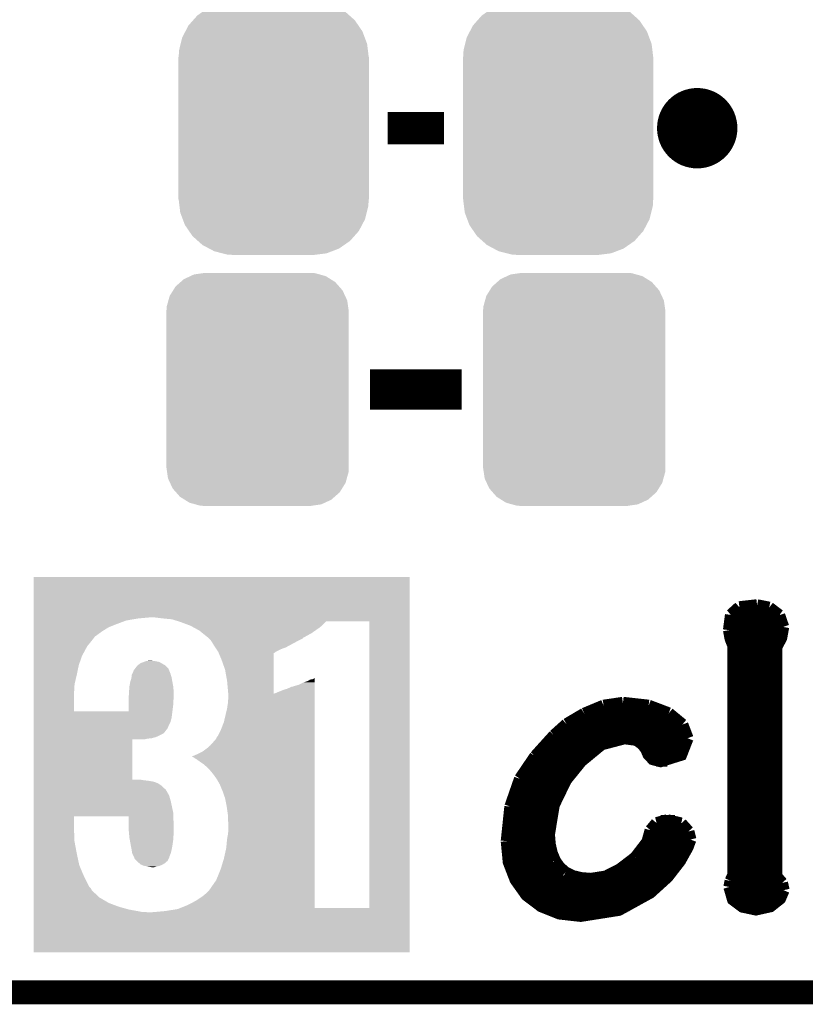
# Model space of a CAD drawing. Extents: x -1.3 to 24.2, y -3.9 to 39.2.
# Tile 8 of 33: x 11.2 to 16.2, y -3.9 to 2.3. Entities that reach past the tile are written whole.
import ezdxf

# ---------------------------------------------------------------- set-up
doc = ezdxf.new("R2010")
doc.units = 0
doc.layers.get('0').update_dxf_attribs({"linetype": 'CONTINUOUS'})
for name, color, linetype in [('THERMO_31_CLICK_V100_GKO', 5, 'CONTINUOUS'), ('THERMO_31_CLICK_V100_GTO', 14, 'CONTINUOUS'), ('THERMO_31_CLICK_V100_GTS', 12, 'CONTINUOUS')]:
    doc.layers.add(name, color=color, linetype=linetype)

# ---------------------------------------------------------------- blocks, each defined once
blk = doc.blocks.new('CUSTOM_59')
for points in [[(-0.44566, 0.738152), (-0.412794, 0.76087), (0.45012, 0.738152), (0.407388, 0.76087)], [(-0.412794, 0.76087), (-0.368484, 0.777768), (0.407388, 0.76087), (0.3756, 0.777768)], [(-0.368484, 0.777768), (-0.333938, 0.790942), (0.3756, 0.777768), (0.32361, 0.790942)], [(-0.333938, 0.790942), (-0.273256, 0.798498), (0.32361, 0.790942), (0.29379, 0.798498)], [(-0.273256, 0.798498), (-0.25019, 0.80137), (0.29379, 0.798498), (0.25019, 0.80137)], [(-0.50967, 0.681926), (-0.482218, 0.71288), (0.51306, 0.681926), (0.47841, 0.71288)], [(-0.482218, 0.71288), (-0.44566, 0.738152), (0.47841, 0.71288), (0.45012, 0.738152)], [(-0.55793, 0.61233), (-0.538216, 0.649738), (0.560798, 0.61233), (0.53514, 0.649738)], [(-0.538216, 0.649738), (-0.50967, 0.681926), (0.53514, 0.649738), (0.51306, 0.681926)], [(-0.587972, 0.533366), (-0.577562, 0.575076), (0.590586, 0.533366), (0.574852, 0.575076)], [(-0.577562, 0.575076), (-0.55793, 0.61233), (0.574852, 0.575076), (0.560798, 0.61233)], [(-0.597996, 0.49319), (-0.587972, 0.533366), (0.595442, 0.49319), (0.590586, 0.533366)], [(-0.60198, -0.44958), (-0.60198, 0.44958), (0.60198, -0.44958), (0.60198, 0.44958)], [(-0.60071, 0.44958), (-0.597996, 0.49319), (0.60071, 0.44958), (0.595442, 0.49319)], [(-0.59544, -0.49319), (-0.60071, -0.44958), (0.597996, -0.49319), (0.60071, -0.44958)], [(-0.590586, -0.533366), (-0.59544, -0.49319), (0.58797, -0.533366), (0.597996, -0.49319)], [(-0.57485, -0.575076), (-0.590586, -0.533366), (0.577562, -0.575076), (0.58797, -0.533366)], [(-0.560798, -0.61233), (-0.57485, -0.575076), (0.557928, -0.61233), (0.577562, -0.575076)], [(-0.535138, -0.649738), (-0.560798, -0.61233), (0.538216, -0.649738), (0.557928, -0.61233)], [(-0.51306, -0.681926), (-0.535138, -0.649738), (0.509668, -0.681926), (0.538216, -0.649738)], [(-0.478408, -0.71288), (-0.51306, -0.681926), (0.482218, -0.71288), (0.509668, -0.681926)], [(-0.45012, -0.738152), (-0.478408, -0.71288), (0.445658, -0.738152), (0.482218, -0.71288)], [(-0.407386, -0.76087), (-0.45012, -0.738152), (0.412794, -0.76087), (0.445658, -0.738152)], [(-0.3756, -0.777768), (-0.407386, -0.76087), (0.368482, -0.777768), (0.412794, -0.76087)], [(-0.323608, -0.790942), (-0.3756, -0.777768), (0.333938, -0.790942), (0.368482, -0.777768)], [(-0.29379, -0.798498), (-0.323608, -0.790942), (0.273254, -0.798498), (0.333938, -0.790942)], [(-0.25019, -0.80137), (-0.29379, -0.798498), (0.25019, -0.80137), (0.273254, -0.798498)]]:
    blk.add_solid(points)
blk = doc.blocks.new('CUSTOM_63')
for points in [[(-0.486794, 0.678626), (-0.465932, 0.697008), (0.490572, 0.678626), (0.461224, 0.697008)], [(-0.465932, 0.697008), (-0.425122, 0.715892), (0.461224, 0.697008), (0.431072, 0.715892)], [(-0.425122, 0.715892), (-0.402214, 0.726492), (0.431072, 0.715892), (0.392864, 0.726492)], [(-0.402214, 0.726492), (-0.346074, 0.73466), (0.392864, 0.726492), (0.36342, 0.73466)], [(-0.346074, 0.73466), (-0.33274, 0.7366), (0.36342, 0.73466), (0.33274, 0.7366)], [(-0.555872, 0.591092), (-0.53404, 0.625952), (0.55312, 0.591092), (0.536988, 0.625952)], [(-0.53404, 0.625952), (-0.518606, 0.650592), (0.536988, 0.625952), (0.515276, 0.650592)], [(-0.518606, 0.650592), (-0.486794, 0.678626), (0.515276, 0.650592), (0.490572, 0.678626)], [(-0.57464, 0.52344), (-0.563878, 0.562234), (0.572118, 0.52344), (0.566472, 0.562234)], [(-0.563878, 0.562234), (-0.555872, 0.591092), (0.566472, 0.562234), (0.55312, 0.591092)], [(-0.57658, 0.49276), (-0.57464, 0.52344), (0.57658, 0.49276), (0.572118, 0.52344)], [(-0.57658, -0.49276), (-0.57658, 0.49276), (0.57658, -0.49276), (0.57658, 0.49276)], [(-0.572116, -0.52344), (-0.57658, -0.49276), (0.57464, -0.52344), (0.57658, -0.49276)], [(-0.566472, -0.562234), (-0.572116, -0.52344), (0.563876, -0.562234), (0.57464, -0.52344)], [(-0.553118, -0.591092), (-0.566472, -0.562234), (0.555872, -0.591092), (0.563876, -0.562234)], [(-0.536988, -0.625952), (-0.553118, -0.591092), (0.534038, -0.625952), (0.555872, -0.591092)], [(-0.515274, -0.650592), (-0.536988, -0.625952), (0.518606, -0.650592), (0.534038, -0.625952)], [(-0.490572, -0.678626), (-0.515274, -0.650592), (0.486792, -0.678626), (0.518606, -0.650592)], [(-0.461222, -0.697008), (-0.490572, -0.678626), (0.465932, -0.697008), (0.486792, -0.678626)], [(-0.431072, -0.715892), (-0.461222, -0.697008), (0.42512, -0.715892), (0.465932, -0.697008)], [(-0.392862, -0.726492), (-0.431072, -0.715892), (0.402214, -0.726492), (0.42512, -0.715892)], [(-0.36342, -0.73466), (-0.392862, -0.726492), (0.346072, -0.73466), (0.402214, -0.726492)], [(-0.33274, -0.7366), (-0.36342, -0.73466), (0.33274, -0.7366), (0.346072, -0.73466)]]:
    blk.add_solid(points)

msp = doc.modelspace()

# ---------------------------------------------------------------- linework, layer by layer
at = {"layer": 'THERMO_31_CLICK_V100_GKO', "const_width": 0.1524}
msp.add_lwpolyline([(-1.27, -3.81), (21.59, -3.81)], dxfattribs=at)
at = {"layer": 'THERMO_31_CLICK_V100_GTO', "const_width": 0.254}
msp.add_lwpolyline([(15.3924, 1.651, 1), (15.6464, 1.651, 1)], format="xyb", close=True, dxfattribs=at)
at = {"layer": 'THERMO_31_CLICK_V100_GTO'}
for points, const_width in [([(13.5636, 1.651), (13.9192, 1.651)], 0.2032), ([(13.45184, 0), (14.03096, 0)], 0.254), ([(15.73276, -1.42494), (15.7861, -1.37668)], 0.0762), ([(15.7861, -1.37668), (15.89786, -1.36398)], 0.0762), ([(15.89786, -1.36398), (15.97406, -1.37922)], 0.0762), ([(15.97406, -1.37922), (16.03756, -1.42748)], 0.0762), ([(15.72006, -1.52146), (15.73276, -1.42494)], 0.0762), ([(15.73022, -1.43256), (16.04264, -1.43256)], 0.0762), ([(16.03756, -1.42748), (16.06296, -1.50114)], 0.0762), ([(15.72006, -1.50876), (16.06296, -1.50876)], 0.0762), ([(15.72006, -1.52146), (15.73022, -1.5748), (15.748, -1.62052)], 0.0762), ([(16.01978, -3.07848), (16.01978, -1.62814), (16.05026, -1.56972), (16.06296, -1.50114)], 0.0762), ([(15.73276, -1.58496), (16.04518, -1.58496)], 0.0762), ([(15.748, -3.06832), (15.748, -1.62052)], 0.0762), ([(15.748, -1.66116), (16.01978, -1.66116)], 0.0762), ([(15.748, -1.73736), (16.01978, -1.73736)], 0.0762), ([(15.748, -1.81356), (16.01978, -1.81356)], 0.0762), ([(15.748, -1.88976), (16.01978, -1.88976)], 0.0762), ([(15.748, -1.96596), (16.01978, -1.96596)], 0.0762), ([(14.80566, -2.04978), (14.92758, -1.99898)], 0.0762), ([(14.92758, -1.99898), (15.0495, -1.9812)], 0.0762), ([(15.0495, -1.9812), (15.05204, -1.9812)], 0.0762), ([(15.05204, -1.9812), (15.21206, -1.99898)], 0.0762), ([(15.21206, -1.99898), (15.33906, -2.04724)], 0.0762), ([(14.6939, -2.11582), (14.80566, -2.04978)], 0.0762), ([(14.81836, -2.04216), (15.33144, -2.04216)], 0.0762), ([(15.33906, -2.04724), (15.42542, -2.11836)], 0.0762), ([(15.748, -2.04216), (16.01978, -2.04216)], 0.0762), ([(14.61516, -2.18694), (14.6939, -2.11582)], 0.0762), ([(14.69136, -2.11836), (15.42542, -2.11836)], 0.0762), ([(15.42542, -2.11836), (15.45844, -2.20472)], 0.0762), ([(15.748, -2.11836), (16.01978, -2.11836)], 0.0762), ([(14.49578, -2.31902), (14.61516, -2.18694)], 0.0762), ([(14.58214, -2.81178), (14.61262, -2.62636), (14.68882, -2.46888), (14.78534, -2.3495), (14.91488, -2.24282), (15.05966, -2.20472), (15.13586, -2.21488), (15.17396, -2.24282), (15.19682, -2.2733), (15.21206, -2.30886), (15.24, -2.3368), (15.28826, -2.3495), (15.4178, -2.30886), (15.45844, -2.20472)], 0.0762), ([(14.60754, -2.19456), (15.45844, -2.19456)], 0.0762), ([(15.748, -2.19456), (16.01978, -2.19456)], 0.0762), ([(14.53642, -2.27076), (14.8717, -2.27076)], 0.0762), ([(15.19428, -2.27076), (15.4432, -2.27076)], 0.0762), ([(15.748, -2.27076), (16.01978, -2.27076)], 0.0762), ([(14.39926, -2.46126), (14.49578, -2.31902)], 0.0762), ([(14.47292, -2.34696), (14.78788, -2.34696)], 0.0762), ([(15.26032, -2.34696), (15.33144, -2.34696)], 0.0762), ([(15.748, -2.34696), (16.01978, -2.34696)], 0.0762), ([(14.3383, -2.63652), (14.39926, -2.46126)], 0.0762), ([(14.42212, -2.42316), (14.72184, -2.42316)], 0.0762), ([(15.748, -2.42316), (16.01978, -2.42316)], 0.0762), ([(14.38148, -2.49936), (14.67104, -2.49936)], 0.0762), ([(15.748, -2.49936), (16.01978, -2.49936)], 0.0762), ([(14.35354, -2.57556), (14.63294, -2.57556)], 0.0762), ([(15.748, -2.57556), (16.01978, -2.57556)], 0.0762), ([(14.31544, -2.85496), (14.3383, -2.63652)], 0.0762), ([(14.33322, -2.65176), (14.605, -2.65176)], 0.0762), ([(15.748, -2.65176), (16.01978, -2.65176)], 0.0762), ([(14.32052, -2.72796), (14.58722, -2.72796)], 0.0762), ([(15.22476, -2.78638), (15.26286, -2.74066)], 0.0762), ([(15.26286, -2.74066), (15.33144, -2.72288)], 0.0762), ([(15.28826, -2.72796), (15.3797, -2.72796)], 0.0762), ([(15.33144, -2.72288), (15.4178, -2.7432)], 0.0762), ([(15.4178, -2.7432), (15.46352, -2.794)], 0.0762), ([(15.748, -2.72796), (16.01978, -2.72796)], 0.0762), ([(14.31544, -2.80416), (14.58214, -2.80416)], 0.0762), ([(14.58214, -2.81178), (14.58722, -2.87528)], 0.0762), ([(15.20444, -2.86004), (15.22476, -2.78638)], 0.0762), ([(15.21968, -2.80416), (15.46606, -2.80416)], 0.0762), ([(15.46352, -2.794), (15.47622, -2.8448)], 0.0762), ([(15.748, -2.80416), (16.01978, -2.80416)], 0.0762), ([(14.31544, -2.85496), (14.32814, -2.98704), (14.37132, -3.0988), (14.4399, -3.19532), (14.53388, -3.26644), (14.64818, -3.31216), (14.7828, -3.3274), (15.0241, -3.2893), (15.22222, -3.18008), (15.33144, -3.08102), (15.41018, -2.97942), (15.45844, -2.89306), (15.47622, -2.8448)], 0.0762), ([(14.31544, -2.88036), (14.58722, -2.88036)], 0.0762), ([(14.58722, -2.87528), (14.59992, -2.93116)], 0.0762), ([(15.12824, -2.9591), (15.20444, -2.86004)], 0.0762), ([(15.19174, -2.88036), (15.46352, -2.88036)], 0.0762), ([(15.748, -2.88036), (16.01978, -2.88036)], 0.0762), ([(14.32306, -2.95656), (14.60754, -2.95656)], 0.0762), ([(14.59992, -2.93116), (14.62024, -2.97942)], 0.0762), ([(15.03172, -3.03276), (15.12824, -2.9591)], 0.0762), ([(15.13078, -2.95656), (15.42542, -2.95656)], 0.0762), ([(15.748, -2.95656), (16.01978, -2.95656)], 0.0762), ([(14.62024, -2.97942), (14.64818, -3.02006)], 0.0762), ([(14.64818, -3.02006), (14.68628, -3.05308)], 0.0762), ([(14.34338, -3.03276), (14.66088, -3.03276)], 0.0762), ([(14.68628, -3.05308), (14.732, -3.07594)], 0.0762), ([(14.732, -3.07594), (14.78534, -3.08864)], 0.0762), ([(14.8463, -3.09372), (14.94282, -3.07848)], 0.0762), ([(14.94282, -3.07848), (15.03172, -3.03276)], 0.0762), ([(15.03426, -3.03276), (15.37208, -3.03276)], 0.0762), ([(15.73022, -3.10642), (15.748, -3.06832)], 0.0762), ([(15.748, -3.03276), (16.01978, -3.03276)], 0.0762), ([(16.01978, -3.07848), (16.05534, -3.11912)], 0.0762), ([(14.3764, -3.10896), (15.30604, -3.10896)], 0.0762), ([(14.78534, -3.08864), (14.8463, -3.09372)], 0.0762), ([(15.7226, -3.14452), (15.73022, -3.10642)], 0.0762), ([(15.7226, -3.14452), (15.74546, -3.22326), (15.80642, -3.26898), (15.89024, -3.28676), (15.98168, -3.26644), (16.04264, -3.21818), (16.0655, -3.16484)], 0.0762), ([(15.73022, -3.10896), (16.04772, -3.10896)], 0.0762), ([(16.05534, -3.11912), (16.0655, -3.16484)], 0.0762), ([(14.43228, -3.18516), (15.2146, -3.18516)], 0.0762), ([(15.72768, -3.18516), (16.06296, -3.18516)], 0.0762), ([(14.52626, -3.26136), (15.09014, -3.26136)], 0.0762), ([(15.78864, -3.26136), (15.99184, -3.26136)], 0.0762)]:
    msp.add_lwpolyline(points, dxfattribs=dict(at, const_width=const_width))
for points in [[(11.325878, -1.44018), (11.32588, -1.186202), (13.700756, -1.44018), (13.70076, -1.186202)], [(11.32588, -1.186202), (11.325882, -1.18618), (13.70076, -1.186202), (11.325882, -1.18618)], [(11.325878, -1.4478), (11.325878, -1.44018), (11.983718, -1.4478), (12.064998, -1.44018)], [(11.325878, -1.4605), (11.325878, -1.4478), (11.910062, -1.4605), (11.983718, -1.4478)], [(11.325878, -1.48336), (11.325878, -1.4605), (11.8491, -1.48336), (11.910062, -1.4605)], [(11.325878, -1.50368), (11.325878, -1.48336), (11.7983, -1.50368), (11.8491, -1.48336)], [(12.1031, -1.44272), (12.085318, -1.44018), (13.700756, -1.44272), (13.700756, -1.44018)], [(12.14628, -1.4478), (12.1031, -1.44272), (13.700756, -1.4478), (13.700756, -1.44272)], [(12.199622, -1.45288), (12.14628, -1.4478), (13.700756, -1.45288), (13.700756, -1.4478)], [(12.23954, -1.46558), (12.199622, -1.45288), (13.700756, -1.46558), (13.700756, -1.45288)], [(12.2555, -1.470658), (12.23954, -1.46558), (13.169906, -1.470658), (13.174986, -1.46558)], [(12.289372, -1.48336), (12.2555, -1.470658), (13.1572, -1.48336), (13.169906, -1.470658)], [(12.316462, -1.49352), (12.289372, -1.48336), (13.145768, -1.49352), (13.1572, -1.48336)], [(12.335084, -1.503678), (12.316462, -1.49352), (13.134342, -1.503678), (13.145768, -1.49352)], [(13.44674, -1.465582), (13.174986, -1.46558), (13.700756, -1.465582), (13.700756, -1.46558)], [(13.446738, -3.2766), (13.44674, -1.465582), (13.70074, -3.2766), (13.700756, -1.465582)], [(11.325878, -1.52908), (11.325878, -1.50368), (11.75766, -1.52908), (11.7983, -1.50368)], [(11.325878, -1.5494), (11.325878, -1.52908), (11.72972, -1.5494), (11.75766, -1.52908)], [(11.325878, -1.562098), (11.325878, -1.5494), (11.711942, -1.562098), (11.72972, -1.5494)], [(12.372338, -1.524), (12.335084, -1.503678), (13.105312, -1.524), (13.134342, -1.503678)], [(12.391166, -1.53924), (12.372338, -1.524), (13.083542, -1.53924), (13.105312, -1.524)], [(12.406854, -1.55194), (12.391166, -1.53924), (13.06068, -1.55194), (13.083542, -1.53924)], [(12.419406, -1.5621), (12.406854, -1.55194), (13.042898, -1.5621), (13.06068, -1.55194)], [(11.325876, -1.623062), (11.325878, -1.56972), (11.66368, -1.623062), (11.70686, -1.56972)], [(11.325878, -1.56972), (11.325878, -1.562098), (11.70686, -1.56972), (11.711942, -1.562098)], [(12.42568, -1.56718), (12.419406, -1.5621), (13.03274, -1.56718), (13.042898, -1.5621)], [(12.428218, -1.569718), (12.42568, -1.56718), (13.027666, -1.569718), (13.03274, -1.56718)], [(12.433294, -1.574794), (12.428218, -1.569718), (13.025122, -1.574794), (13.027666, -1.569718)], [(12.446002, -1.587502), (12.433294, -1.574794), (12.999712, -1.587502), (13.025122, -1.574794)], [(12.45069, -1.59512), (12.446002, -1.587502), (12.98448, -1.59512), (12.999712, -1.587502)], [(12.46632, -1.62052), (12.45069, -1.59512), (12.93731, -1.62052), (12.98448, -1.59512)], [(11.325876, -1.684018), (11.325876, -1.623062), (11.63066, -1.684018), (11.66368, -1.623062)], [(12.473094, -1.63068), (12.46632, -1.62052), (12.918442, -1.63068), (12.93731, -1.62052)], [(12.479868, -1.64084), (12.473094, -1.63068), (12.890502, -1.64084), (12.918442, -1.63068)], [(12.49172, -1.65862), (12.479868, -1.64084), (12.854942, -1.65862), (12.890502, -1.64084)], [(12.494928, -1.666236), (12.49172, -1.65862), (12.844786, -1.666236), (12.854942, -1.65862)], [(12.49493, -1.66624), (12.494928, -1.666236), (12.842262, -1.66624), (12.844786, -1.666236)], [(12.51204, -1.70688), (12.49493, -1.66624), (12.842258, -1.70688), (12.842262, -1.66624)], [(11.325876, -1.74244), (11.325876, -1.684018), (11.610342, -1.74244), (11.63066, -1.684018)], [(11.325876, -1.8034), (11.325876, -1.74244), (11.59764, -1.8034), (11.610342, -1.74244)], [(11.983718, -1.742442), (11.983722, -1.742438), (12.153902, -1.742442), (12.153898, -1.742438)], [(11.983722, -1.742438), (12.001498, -1.729742), (12.153898, -1.742438), (12.13168, -1.729742)], [(12.001498, -1.729742), (12.02182, -1.72212), (12.13168, -1.729742), (12.11834, -1.72212)], [(12.02182, -1.72212), (12.021826, -1.722118), (12.11834, -1.72212), (12.118336, -1.722118)], [(12.021826, -1.722118), (12.037058, -1.717042), (12.118336, -1.722118), (12.092952, -1.717042)], [(12.037058, -1.717042), (12.037068, -1.71704), (12.092952, -1.717042), (12.09294, -1.71704)], [(12.037068, -1.71704), (12.052298, -1.7145), (12.09294, -1.71704), (12.065002, -1.7145)], [(12.5349, -1.770382), (12.51204, -1.70688), (12.842252, -1.770382), (12.842258, -1.70688)], [(11.325874, -1.85674), (11.325876, -1.8034), (11.58494, -1.85674), (11.59764, -1.8034)], [(11.943398, -1.821178), (11.94562, -1.803404), (12.19708, -1.821178), (12.19175, -1.803404)], [(11.94562, -1.803404), (11.94943, -1.79578), (12.19175, -1.803404), (12.189462, -1.79578)], [(11.94943, -1.79578), (11.95324, -1.78816), (12.189462, -1.79578), (12.186414, -1.78816)], [(11.95324, -1.78816), (11.955778, -1.780542), (12.186414, -1.78816), (12.183368, -1.780542)], [(11.955778, -1.780542), (11.95578, -1.778004), (12.183368, -1.780542), (12.182352, -1.778004)], [(11.95578, -1.778004), (11.961498, -1.770376), (12.182352, -1.778004), (12.1793, -1.770376)], [(11.961498, -1.770376), (11.963404, -1.767834), (12.1793, -1.770376), (12.179294, -1.767834)], [(11.963404, -1.767834), (11.97102, -1.75768), (12.179294, -1.767834), (12.16914, -1.75768)], [(11.97102, -1.75768), (11.983718, -1.742442), (12.16914, -1.75768), (12.153902, -1.742442)], [(12.5476, -1.841498), (12.5349, -1.770382), (12.842246, -1.841498), (12.842252, -1.770382)], [(11.325874, -1.87706), (11.325874, -1.85674), (11.5824, -1.87706), (11.58494, -1.85674)], [(11.93038, -1.87706), (11.93546, -1.84912), (12.20724, -1.87706), (12.202162, -1.84912)], [(11.93546, -1.84912), (11.94308, -1.823722), (12.202162, -1.84912), (12.197544, -1.823722)], [(11.94308, -1.823722), (11.943398, -1.821178), (12.197544, -1.823722), (12.19708, -1.821178)], [(12.554988, -1.922752), (12.5476, -1.841498), (12.84224, -1.922752), (12.842246, -1.841498)], [(12.999718, -1.866902), (13.0302, -1.85166), (13.101286, -1.866902), (13.101286, -1.85166)], [(13.0302, -1.85166), (13.055598, -1.844042), (13.101286, -1.85166), (13.101286, -1.844042)], [(13.055598, -1.844042), (13.073376, -1.833882), (13.101286, -1.844042), (13.101286, -1.833882)], [(13.073376, -1.833882), (13.088618, -1.83134), (13.101286, -1.833882), (13.101286, -1.83134)], [(13.088618, -1.83134), (13.093698, -1.8288), (13.101286, -1.83134), (13.101286, -1.8288)], [(13.093698, -1.8288), (13.101284, -1.823744), (13.101286, -1.8288), (13.101284, -1.823744)], [(11.325874, -1.897378), (11.325874, -1.87706), (11.5824, -1.897378), (11.5824, -1.87706)], [(11.325874, -1.91516), (11.325874, -1.897378), (11.57986, -1.91516), (11.5824, -1.897378)], [(11.325874, -2.034518), (11.325874, -1.91516), (11.57986, -2.034518), (11.57986, -1.91516)], [(11.925934, -1.9431), (11.92784, -1.91262), (12.20978, -1.9431), (12.20978, -1.91262)], [(11.92784, -1.91262), (11.928384, -1.905), (12.20978, -1.91262), (12.20978, -1.905)], [(11.928384, -1.905), (11.93038, -1.87706), (12.20978, -1.905), (12.20724, -1.87706)], [(12.55522, -1.925318), (12.554988, -1.922752), (13.101288, -1.925318), (13.101288, -1.922752)], [(12.55522, -1.95072), (12.55522, -1.925318), (13.101288, -1.95072), (13.101288, -1.925318)], [(12.84224, -1.922752), (12.852398, -1.92024), (13.101288, -1.922752), (13.101288, -1.92024)], [(12.852398, -1.92024), (12.87018, -1.91262), (13.101288, -1.92024), (13.101288, -1.91262)], [(12.87018, -1.91262), (12.908278, -1.89738), (13.101288, -1.91262), (13.101286, -1.89738)], [(12.908278, -1.89738), (12.92606, -1.892302), (13.101286, -1.89738), (13.101286, -1.892302)], [(12.92606, -1.892302), (12.94384, -1.88468), (13.101286, -1.892302), (13.101286, -1.88468)], [(12.94384, -1.88468), (12.953996, -1.879602), (13.101286, -1.88468), (13.101286, -1.879602)], [(12.953996, -1.879602), (12.956538, -1.8796), (13.101286, -1.879602), (13.101286, -1.8796)], [(12.956538, -1.8796), (12.999718, -1.866902), (13.101286, -1.8796), (13.101286, -1.866902)], [(11.925288, -1.9939), (11.9253, -1.953258), (12.20724, -1.9939), (12.209272, -1.953258)], [(11.9253, -1.953258), (11.925934, -1.9431), (12.209272, -1.953258), (12.20978, -1.9431)], [(12.5476, -2.01676), (12.55268, -1.98374), (13.10129, -2.01676), (13.101288, -1.98374)], [(12.55268, -1.98374), (12.55522, -1.95072), (13.101288, -1.98374), (13.101288, -1.95072)], [(11.325872, -2.075178), (11.325874, -2.03454), (12.19708, -2.075178), (12.202158, -2.03454)], [(11.325874, -2.03454), (11.325874, -2.034518), (11.925278, -2.03454), (11.57986, -2.034518)], [(11.925278, -2.03454), (11.925288, -1.9939), (12.202158, -2.03454), (12.20724, -1.9939)], [(12.527278, -2.103122), (12.5476, -2.01676), (13.101292, -2.103122), (13.10129, -2.01676)], [(11.325872, -2.103118), (11.325872, -2.075178), (12.189462, -2.103118), (12.19708, -2.075178)], [(11.325872, -2.12344), (11.325872, -2.103118), (12.1793, -2.12344), (12.189462, -2.103118)], [(12.5095, -2.14884), (12.527278, -2.103122), (13.101294, -2.14884), (13.101292, -2.103122)], [(11.325872, -2.14122), (11.325872, -2.12344), (12.17168, -2.14122), (12.1793, -2.12344)], [(11.325872, -2.14884), (11.325872, -2.14122), (12.1666, -2.14884), (12.17168, -2.14122)], [(11.325872, -2.15138), (11.325872, -2.14884), (12.164062, -2.15138), (12.1666, -2.14884)], [(11.325872, -2.174236), (11.325872, -2.15138), (12.14628, -2.174236), (12.164062, -2.15138)], [(11.325872, -2.18694), (11.325872, -2.174236), (12.12088, -2.18694), (12.14628, -2.174236)], [(12.489178, -2.18948), (12.5095, -2.14884), (13.101294, -2.18948), (13.101294, -2.14884)], [(11.32587, -2.466318), (11.325872, -2.21234), (11.94816, -2.466318), (11.948182, -2.21234)], [(11.325872, -2.1971), (11.325872, -2.18694), (12.098022, -2.1971), (12.12088, -2.18694)], [(11.325872, -2.20472), (11.325872, -2.1971), (12.070082, -2.20472), (12.098022, -2.1971)], [(11.325872, -2.20726), (11.325872, -2.20472), (12.044682, -2.20726), (12.070082, -2.20472)], [(11.325872, -2.21234), (11.325872, -2.20726), (12.021822, -2.21234), (12.044682, -2.20726)], [(12.44346, -2.2479), (12.46378, -2.22504), (13.101296, -2.2479), (13.101294, -2.22504)], [(12.46378, -2.22504), (12.479018, -2.207262), (13.101294, -2.22504), (13.101294, -2.207262)], [(12.479018, -2.207262), (12.4841, -2.194564), (13.101294, -2.207262), (13.101294, -2.194564)], [(12.4841, -2.194564), (12.489178, -2.18948), (13.101294, -2.194564), (13.101294, -2.18948)], [(12.3571, -2.30632), (12.392658, -2.28854), (13.101296, -2.30632), (13.101296, -2.28854)], [(12.392658, -2.28854), (12.420602, -2.268218), (13.101296, -2.28854), (13.101296, -2.268218)], [(12.420602, -2.268218), (12.44346, -2.2479), (13.101296, -2.268218), (13.101296, -2.2479)], [(12.321648, -2.32156), (12.3571, -2.30632), (13.101298, -2.32156), (13.101296, -2.30632)], [(12.326622, -2.321562), (12.321648, -2.32156), (13.101298, -2.321562), (13.101298, -2.32156)], [(12.334242, -2.324102), (12.326622, -2.321562), (13.101298, -2.324102), (13.101298, -2.321562)], [(12.344402, -2.331722), (12.334242, -2.324102), (13.101298, -2.331722), (13.101298, -2.324102)], [(12.3571, -2.339338), (12.344402, -2.331722), (13.101298, -2.339338), (13.101298, -2.331722)], [(12.37488, -2.35204), (12.3571, -2.339338), (13.101298, -2.35204), (13.101298, -2.339338)], [(12.397742, -2.36728), (12.37488, -2.35204), (13.101298, -2.36728), (13.101298, -2.35204)], [(12.41806, -2.385058), (12.397742, -2.36728), (13.101298, -2.385058), (13.101298, -2.36728)], [(12.43838, -2.40538), (12.41806, -2.385058), (13.1013, -2.40538), (13.101298, -2.385058)], [(12.46124, -2.43332), (12.43838, -2.40538), (13.1013, -2.43332), (13.1013, -2.40538)], [(11.325868, -2.4892), (11.32587, -2.47904), (12.110718, -2.4892), (12.082778, -2.47904)], [(11.325868, -2.50444), (11.325868, -2.4892), (12.13358, -2.50444), (12.110718, -2.4892)], [(11.32587, -2.46634), (11.32587, -2.466318), (12.001496, -2.46634), (11.94816, -2.466318)], [(11.32587, -2.468878), (11.32587, -2.46634), (12.009118, -2.468878), (12.001496, -2.46634)], [(11.32587, -2.46888), (11.32587, -2.468878), (12.011658, -2.46888), (12.009118, -2.468878)], [(11.32587, -2.47396), (11.32587, -2.46888), (12.0523, -2.47396), (12.011658, -2.46888)], [(11.32587, -2.47904), (11.32587, -2.47396), (12.082778, -2.47904), (12.0523, -2.47396)], [(12.481562, -2.46126), (12.46124, -2.43332), (13.1013, -2.46126), (13.1013, -2.43332)], [(12.50188, -2.49682), (12.481562, -2.46126), (13.101302, -2.49682), (13.1013, -2.46126)], [(11.325868, -2.51968), (11.325868, -2.50444), (12.14882, -2.51968), (12.13358, -2.50444)], [(11.325868, -2.529838), (11.325868, -2.51968), (12.161514, -2.529838), (12.14882, -2.51968)], [(11.325868, -2.537456), (11.325868, -2.529838), (12.16406, -2.537456), (12.161514, -2.529838)], [(11.325868, -2.54), (11.325868, -2.537456), (12.166598, -2.54), (12.16406, -2.537456)], [(11.325868, -2.567938), (11.325868, -2.54), (12.18184, -2.567938), (12.166598, -2.54)], [(12.51966, -2.54), (12.50188, -2.49682), (13.101302, -2.54), (13.101302, -2.49682)], [(12.5349, -2.583182), (12.51966, -2.54), (13.101304, -2.583182), (13.101302, -2.54)], [(11.325868, -2.6035), (11.325868, -2.567938), (12.192, -2.6035), (12.18184, -2.567938)], [(11.325868, -2.674618), (11.325868, -2.6035), (12.20724, -2.674618), (12.192, -2.6035)], [(12.54506, -2.63398), (12.5349, -2.583182), (13.101306, -2.63398), (13.101304, -2.583182)], [(11.325866, -2.69748), (11.325868, -2.674618), (12.20724, -2.69748), (12.20724, -2.674618)], [(12.55268, -2.687322), (12.54506, -2.63398), (13.101306, -2.687322), (13.101306, -2.63398)], [(11.325866, -2.76098), (11.325866, -2.69748), (11.57986, -2.76098), (11.579882, -2.69748)], [(11.9253, -2.697502), (11.579882, -2.69748), (12.20724, -2.697502), (12.20724, -2.69748)], [(11.9253, -2.710178), (11.9253, -2.697502), (12.20724, -2.710178), (12.20724, -2.697502)], [(11.9253, -2.73304), (11.9253, -2.710178), (12.20978, -2.73304), (12.20724, -2.710178)], [(11.9253, -2.77876), (11.9253, -2.73304), (12.20978, -2.77876), (12.20978, -2.73304)], [(12.55522, -2.75082), (12.55268, -2.687322), (13.101308, -2.75082), (13.101306, -2.687322)], [(11.325866, -2.852418), (11.325866, -2.76098), (11.5824, -2.852418), (11.57986, -2.76098)], [(11.927842, -2.806702), (11.9253, -2.77876), (12.20978, -2.806702), (12.20978, -2.77876)], [(12.55268, -2.814318), (12.55522, -2.794), (13.10131, -2.814318), (13.10131, -2.794)], [(12.55522, -2.794), (12.55522, -2.75082), (13.10131, -2.794), (13.101308, -2.75082)], [(11.325864, -2.9337), (11.325866, -2.852418), (11.59764, -2.9337), (11.5824, -2.852418)], [(11.93038, -2.83464), (11.927842, -2.806702), (12.208032, -2.83464), (12.20978, -2.806702)], [(11.932732, -2.84734), (11.93038, -2.83464), (12.20724, -2.84734), (12.208032, -2.83464)], [(11.939318, -2.8829), (11.932732, -2.84734), (12.20216, -2.8829), (12.20724, -2.84734)], [(12.54252, -2.89814), (12.5476, -2.842258), (13.101312, -2.89814), (13.10131, -2.842258)], [(12.5476, -2.842258), (12.55268, -2.814318), (13.10131, -2.842258), (13.10131, -2.814318)], [(11.94308, -2.90322), (11.939318, -2.8829), (12.198464, -2.90322), (12.20216, -2.8829)], [(11.944352, -2.91084), (11.94308, -2.90322), (12.19708, -2.91084), (12.198464, -2.90322)], [(11.947738, -2.931158), (11.944352, -2.91084), (12.192, -2.931158), (12.19708, -2.91084)], [(12.52728, -2.966718), (12.54252, -2.89814), (13.101314, -2.966718), (13.101312, -2.89814)], [(11.325864, -3.004818), (11.325864, -2.9337), (11.61288, -3.004818), (11.59764, -2.9337)], [(11.948162, -2.933702), (11.947738, -2.931158), (12.190908, -2.933702), (12.192, -2.931158)], [(11.955782, -2.948942), (11.948162, -2.933702), (12.18438, -2.948942), (12.190908, -2.933702)], [(11.959588, -2.956558), (11.955782, -2.948942), (12.181842, -2.956558), (12.18438, -2.948942)], [(11.960858, -2.959096), (11.959588, -2.956558), (12.18184, -2.959096), (12.181842, -2.956558)], [(11.96086, -2.959104), (11.960858, -2.959096), (12.181836, -2.959104), (12.18184, -2.959096)], [(11.960864, -2.961646), (11.96086, -2.959104), (12.180564, -2.961646), (12.181836, -2.959104)], [(11.965942, -2.969262), (11.960864, -2.961646), (12.176758, -2.969262), (12.180564, -2.961646)], [(11.976096, -2.979416), (11.965942, -2.969262), (12.171682, -2.979416), (12.176758, -2.969262)], [(11.98372, -2.98704), (11.976096, -2.979416), (12.162788, -2.98704), (12.171682, -2.979416)], [(11.992612, -2.99466), (11.98372, -2.98704), (12.1539, -2.99466), (12.162788, -2.98704)], [(12.506962, -3.03276), (12.52728, -2.966718), (13.101314, -3.03276), (13.101314, -2.966718)], [(11.325864, -3.0607), (11.325864, -3.004818), (11.63574, -3.0607), (11.61288, -3.004818)], [(12.001502, -3.00228), (11.992612, -2.99466), (12.140566, -3.00228), (12.1539, -2.99466)], [(12.00743, -3.00482), (12.001502, -3.00228), (12.136122, -3.00482), (12.140566, -3.00228)], [(12.019282, -3.0099), (12.00743, -3.00482), (12.124264, -3.0099), (12.136122, -3.00482)], [(12.031972, -3.012438), (12.019282, -3.0099), (12.118342, -3.012438), (12.124264, -3.0099)], [(12.04468, -3.01498), (12.031972, -3.012438), (12.100562, -3.01498), (12.118342, -3.012438)], [(12.072612, -3.020058), (12.04468, -3.01498), (12.085322, -3.020058), (12.100562, -3.01498)], [(12.072622, -3.02006), (12.072612, -3.020058), (12.072622, -3.02006), (12.085322, -3.020058)], [(12.479018, -3.101342), (12.506962, -3.03276), (13.101316, -3.101342), (13.101314, -3.03276)], [(11.325862, -3.139436), (11.325864, -3.10388), (11.673838, -3.139436), (11.65606, -3.10388)], [(11.325864, -3.10388), (11.325864, -3.0607), (11.65606, -3.10388), (11.63574, -3.0607)], [(12.43838, -3.15976), (12.479018, -3.101342), (13.101318, -3.15976), (13.101316, -3.101342)], [(11.325862, -3.157218), (11.325862, -3.139436), (11.689078, -3.157218), (11.673838, -3.139436)], [(11.325862, -3.164834), (11.325862, -3.157218), (11.69162, -3.164834), (11.689078, -3.157218)], [(11.325862, -3.210558), (11.325862, -3.164834), (11.739878, -3.210558), (11.69162, -3.164834)], [(12.41806, -3.18262), (12.433298, -3.167382), (13.101318, -3.18262), (13.101318, -3.167382)], [(12.433298, -3.167382), (12.43838, -3.15976), (13.101318, -3.167382), (13.101318, -3.15976)], [(11.325862, -3.24612), (11.325862, -3.210558), (11.800838, -3.24612), (11.739878, -3.210558)], [(12.29868, -3.25882), (12.35202, -3.23088), (13.10132, -3.25882), (13.10132, -3.23088)], [(12.35202, -3.23088), (12.39012, -3.20548), (13.10132, -3.23088), (13.10132, -3.20548)], [(12.39012, -3.20548), (12.41806, -3.18262), (13.10132, -3.20548), (13.101318, -3.18262)], [(11.325862, -3.26898), (11.325862, -3.24612), (11.8618, -3.26898), (11.800838, -3.24612)], [(11.325862, -3.28676), (11.325862, -3.26898), (11.9253, -3.28676), (11.8618, -3.26898)], [(11.325862, -3.29692), (11.325862, -3.28676), (11.98118, -3.29692), (11.9253, -3.28676)], [(11.325862, -3.302), (11.325862, -3.29692), (12.006578, -3.302), (11.98118, -3.29692)], [(12.070082, -3.30454), (12.156442, -3.29692), (13.70074, -3.30454), (13.70074, -3.29692)], [(12.156442, -3.29692), (12.235178, -3.28422), (13.70074, -3.29692), (13.70074, -3.28422)], [(12.235178, -3.28422), (12.254228, -3.2766), (13.70074, -3.28422), (13.70074, -3.2766)], [(12.254228, -3.2766), (12.254282, -3.276578), (13.446738, -3.2766), (13.10132, -3.276578)], [(12.254282, -3.276578), (12.29868, -3.25882), (13.10132, -3.276578), (13.10132, -3.25882)], [(11.32586, -3.558518), (11.325862, -3.30454), (13.700738, -3.558518), (13.70074, -3.30454)], [(11.325862, -3.30454), (11.325862, -3.302), (12.04468, -3.30454), (12.026898, -3.302)], [(13.700738, -3.55854), (11.32586, -3.558518), (13.700738, -3.55854), (13.700738, -3.558518)]]:
    msp.add_solid(points, dxfattribs=at)

# ---------------------------------------------------------------- block references
at = {"layer": 'THERMO_31_CLICK_V100_GTS'}
for name, p in [('CUSTOM_59', (12.84224, 1.651)), ('CUSTOM_59', (14.64056, 1.651)), ('CUSTOM_63', (12.74064, 0)), ('CUSTOM_63', (14.74216, 0))]:
    msp.add_blockref(name, p, dxfattribs=at)

doc.saveas('drawing.dxf')
